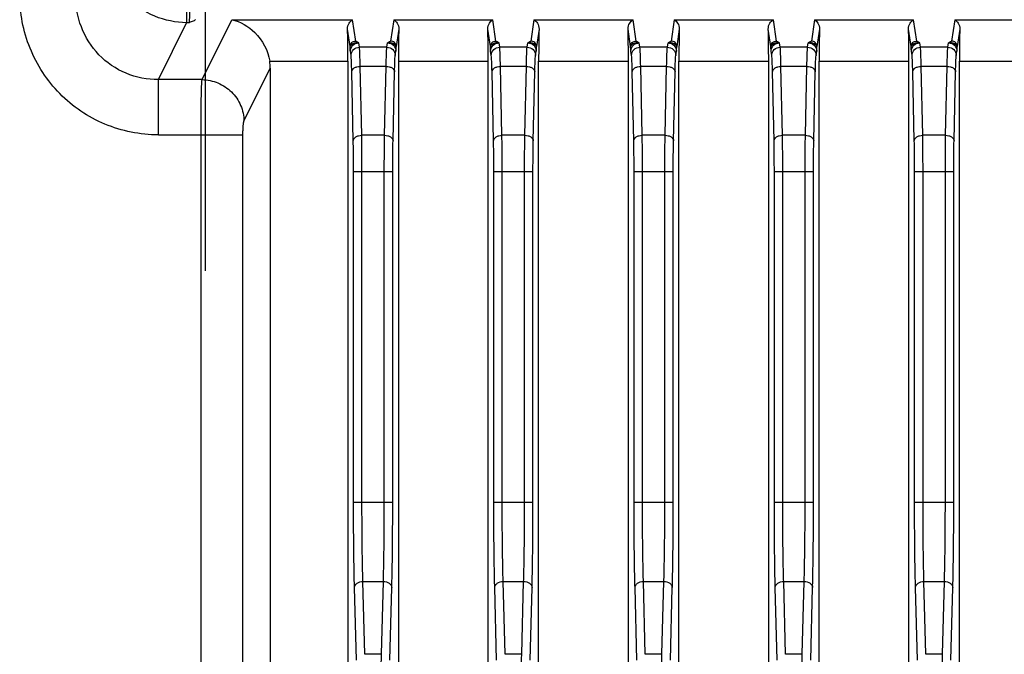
# Model space of a CAD drawing. Header units: millimetres. Extents: x 0 to 1189, y 0 to 841.
# Tile 29 of 37: x 942 to 977, y 549 to 571. Entities that reach past the tile are written whole.
import ezdxf

# ---------------------------------------------------------------- set-up
doc = ezdxf.new("R2010")
doc.units = ezdxf.units.MM
doc.header["$LTSCALE"] = 65.395
doc.layers.add('11_COMPONENTS', color=7, linetype='CONTINUOUS')

msp = doc.modelspace()

# ---------------------------------------------------------------- linework, layer by layer
at = {"layer": '11_COMPONENTS', "linetype": 'Continuous'}
for p, q in [((948.14, 562.478), (948.14, 574.773)), ((947.467, 572.319), (947.467, 571.334)), ((948.017, 569.303), (949.074, 571.434)), ((949.074, 571.434), (953.383, 571.434)), ((953.495, 570.68), (953.383, 571.434)), ((954.849, 571.434), (954.737, 570.68)), ((954.849, 571.434), (958.383, 571.434)), ((958.495, 570.68), (958.383, 571.434)), ((959.849, 571.434), (959.737, 570.68)), ((959.849, 571.434), (963.383, 571.434)), ((963.495, 570.68), (963.383, 571.434)), ((964.849, 571.434), (964.737, 570.68)), ((964.849, 571.434), (968.383, 571.434)), ((968.495, 570.68), (968.383, 571.434)), ((969.849, 571.434), (969.737, 570.68)), ((969.849, 571.434), (973.383, 571.434)), ((973.495, 570.68), (973.383, 571.434)), ((974.849, 571.434), (974.737, 570.68)), ((974.849, 571.434), (978.383, 571.434)), ((946.459, 569.303), (947.467, 571.334)), ((947.561, 571.334), (947.467, 571.334)), ((953.295, 570.483), (953.202, 571.108)), ((955.03, 571.108), (954.937, 570.483)), ((958.295, 570.483), (958.202, 571.108)), ((960.03, 571.108), (959.937, 570.483)), ((963.295, 570.483), (963.202, 571.108)), ((965.03, 571.108), (964.937, 570.483)), ((968.295, 570.483), (968.202, 571.108)), ((970.03, 571.108), (969.937, 570.483)), ((973.295, 570.483), (973.202, 571.108)), ((975.03, 571.108), (974.937, 570.483)), ((953.627, 570.46), (953.604, 570.614)), ((954.605, 570.46), (953.627, 570.46)), ((954.605, 570.46), (954.628, 570.614)), ((958.627, 570.46), (958.604, 570.614)), ((959.605, 570.46), (958.627, 570.46)), ((959.605, 570.46), (959.628, 570.614)), ((963.627, 570.46), (963.604, 570.614)), ((964.605, 570.46), (963.627, 570.46)), ((964.605, 570.46), (964.628, 570.614)), ((968.627, 570.46), (968.604, 570.614)), ((969.605, 570.46), (968.627, 570.46)), ((969.605, 570.46), (969.628, 570.614)), ((973.627, 570.46), (973.604, 570.614)), ((974.605, 570.46), (973.627, 570.46)), ((974.605, 570.46), (974.628, 570.614)), ((953.327, 570.165), (953.304, 570.318)), ((954.905, 570.165), (954.928, 570.318)), ((958.327, 570.165), (958.304, 570.318)), ((959.905, 570.165), (959.928, 570.318)), ((963.327, 570.165), (963.304, 570.318)), ((964.905, 570.165), (964.928, 570.318)), ((968.327, 570.165), (968.304, 570.318)), ((969.905, 570.165), (969.928, 570.318)), ((973.327, 570.165), (973.304, 570.318)), ((974.905, 570.165), (974.928, 570.318)), ((949.511, 567.825), (950.449, 569.715)), ((950.429, 569.957), (953.216, 569.957)), ((950.449, 569.715), (950.449, 521.644)), ((953.216, 569.957), (953.216, 521.644)), ((953.707, 567.316), (953.653, 569.776)), ((954.579, 569.776), (953.653, 569.776)), ((954.525, 567.316), (954.579, 569.776)), ((955.016, 569.957), (955.016, 521.644)), ((955.016, 569.957), (958.216, 569.957)), ((958.216, 521.644), (958.216, 569.957)), ((958.707, 567.316), (958.653, 569.776)), ((959.579, 569.776), (958.653, 569.776)), ((959.525, 567.316), (959.579, 569.776)), ((960.016, 521.644), (960.016, 569.957)), ((960.016, 569.957), (963.216, 569.957)), ((963.216, 521.644), (963.216, 569.957)), ((963.707, 567.316), (963.653, 569.776)), ((964.579, 569.776), (963.653, 569.776)), ((964.525, 567.316), (964.579, 569.776)), ((965.016, 521.644), (965.016, 569.957)), ((965.016, 569.957), (968.216, 569.957)), ((968.216, 521.644), (968.216, 569.957)), ((968.707, 567.316), (968.653, 569.776)), ((969.579, 569.776), (968.653, 569.776)), ((969.525, 567.316), (969.579, 569.776)), ((970.016, 521.644), (970.016, 569.957)), ((970.016, 569.957), (973.216, 569.957)), ((973.216, 521.644), (973.216, 569.957)), ((973.707, 567.316), (973.653, 569.776)), ((974.579, 569.776), (973.653, 569.776)), ((974.525, 567.316), (974.579, 569.776)), ((975.016, 521.644), (975.016, 569.957)), ((975.016, 569.957), (978.216, 569.957)), ((953.407, 567.123), (953.353, 569.583)), ((954.824, 567.123), (954.879, 569.583)), ((958.407, 567.123), (958.353, 569.583)), ((959.824, 567.123), (959.879, 569.583)), ((963.407, 567.123), (963.353, 569.583)), ((964.824, 567.123), (964.879, 569.583)), ((968.407, 567.123), (968.353, 569.583)), ((969.824, 567.123), (969.879, 569.583)), ((973.407, 567.123), (973.353, 569.583)), ((974.824, 567.123), (974.879, 569.583)), ((946.459, 567.333), (946.459, 569.303)), ((948.017, 569.303), (946.459, 569.303)), ((946.459, 567.333), (949.475, 567.333)), ((947.98, 507.28), (947.98, 567.333)), ((949.475, 509.271), (949.475, 567.333)), ((954.525, 567.316), (953.707, 567.316)), ((959.525, 567.316), (958.707, 567.316)), ((964.525, 567.316), (963.707, 567.316)), ((969.525, 567.316), (968.707, 567.316)), ((974.525, 567.316), (973.707, 567.316)), ((953.418, 554.23), (953.418, 566.031)), ((953.418, 566.031), (954.814, 566.031)), ((953.718, 554.23), (953.718, 566.031)), ((954.514, 554.23), (954.514, 566.031)), ((954.814, 554.23), (954.814, 566.031)), ((958.418, 554.23), (958.418, 566.031)), ((958.418, 566.031), (959.814, 566.031)), ((958.718, 554.23), (958.718, 566.031)), ((959.514, 554.23), (959.514, 566.031)), ((959.814, 554.23), (959.814, 566.031)), ((963.418, 554.23), (963.418, 566.031)), ((963.418, 566.031), (964.814, 566.031)), ((963.718, 554.23), (963.718, 566.031)), ((964.514, 554.23), (964.514, 566.031)), ((964.814, 554.23), (964.814, 566.031)), ((968.418, 554.23), (968.418, 566.031)), ((968.418, 566.031), (969.814, 566.031)), ((968.718, 554.23), (968.718, 566.031)), ((969.514, 554.23), (969.514, 566.031)), ((969.814, 554.23), (969.814, 566.031)), ((973.418, 554.23), (973.418, 566.031)), ((973.418, 566.031), (974.814, 566.031)), ((973.718, 554.23), (973.718, 566.031)), ((974.514, 554.23), (974.514, 566.031)), ((974.814, 554.23), (974.814, 566.031)), ((953.418, 554.23), (954.814, 554.23)), ((958.418, 554.23), (959.814, 554.23)), ((963.418, 554.23), (964.814, 554.23)), ((968.418, 554.23), (969.814, 554.23)), ((973.418, 554.23), (974.814, 554.23)), ((953.519, 548.593), (953.451, 551.189)), ((953.819, 548.805), (953.751, 551.402)), ((953.751, 551.402), (954.481, 551.402)), ((954.413, 548.805), (954.481, 551.402)), ((954.713, 548.593), (954.781, 551.189)), ((958.519, 548.593), (958.451, 551.189)), ((958.819, 548.805), (958.751, 551.402)), ((958.751, 551.402), (959.481, 551.402)), ((959.413, 548.805), (959.481, 551.402)), ((959.713, 548.593), (959.781, 551.189)), ((963.519, 548.593), (963.451, 551.189)), ((963.819, 548.805), (963.751, 551.402)), ((963.751, 551.402), (964.481, 551.402)), ((964.413, 548.805), (964.481, 551.402)), ((964.713, 548.593), (964.781, 551.189)), ((968.519, 548.593), (968.451, 551.189)), ((968.819, 548.805), (968.751, 551.402)), ((968.751, 551.402), (969.481, 551.402)), ((969.413, 548.805), (969.481, 551.402)), ((969.713, 548.593), (969.781, 551.189)), ((973.519, 548.593), (973.451, 551.189)), ((973.819, 548.805), (973.751, 551.402)), ((973.751, 551.402), (974.481, 551.402)), ((974.413, 548.805), (974.481, 551.402)), ((974.713, 548.593), (974.781, 551.189)), ((954.413, 548.805), (953.819, 548.805)), ((959.413, 548.805), (958.819, 548.805)), ((964.413, 548.805), (963.819, 548.805)), ((969.413, 548.805), (968.819, 548.805)), ((974.413, 548.805), (973.819, 548.805))]:
    msp.add_line(p, q, dxfattribs=at)
for centre, major_axis, ratio, start_param, end_param in [((953.177, 569.957), (0, 1.5), 0.026186, -1.570796, -0.695632), ((955.055, 569.957), (0, 1.5), 0.026186, 0.695632, 1.570796), ((958.177, 569.957), (0, 1.5), 0.026186, -1.570796, -0.695632), ((960.055, 569.957), (0, 1.5), 0.026186, 0.695632, 1.570796), ((963.177, 569.957), (0, 1.5), 0.026186, -1.570796, -0.695632), ((965.055, 569.957), (0, 1.5), 0.026186, 0.695632, 1.570796), ((968.177, 569.957), (0, 1.5), 0.026186, -1.570796, -0.695632), ((970.055, 569.957), (0, 1.5), 0.026186, 0.695632, 1.570796), ((973.177, 569.957), (0, 1.5), 0.026186, -1.570796, -0.695632), ((975.055, 569.957), (0, 1.5), 0.026186, 0.695632, 1.570796), ((948.943, 569.692), (0.679, 1.369), 0.981173, -1.102604, -0.943206)]:
    msp.add_ellipse(centre, major_axis=major_axis, ratio=ratio, start_param=start_param, end_param=end_param, dxfattribs=at)
for points, knots in [([(947.467, 571.334), (947.08, 571.336), (946.298, 571.494), (945.311, 572.16), (944.651, 573.151), (944.496, 573.932), (944.494, 574.319)], [0, 0, 0, 0, 0.250068, 0.500154, 0.750142, 1, 1, 1, 1]), ([(946.459, 567.333), (945.812, 567.333), (944.503, 567.593), (942.856, 568.712), (941.766, 570.378), (941.516, 571.686), (941.516, 572.333)], [0, 0, 0, 0, 0.249965, 0.499924, 0.749927, 1, 1, 1, 1]), ([(946.459, 569.303), (946.068, 569.299), (945.275, 569.451), (944.283, 570.137), (943.643, 571.154), (943.505, 571.944), (943.508, 572.333)], [0, 0, 0, 0, 0.250257, 0.500587, 0.750563, 1, 1, 1, 1]), ([(947.561, 571.334), (947.57, 571.373), (947.577, 571.488), (947.589, 571.702), (947.594, 571.991), (947.596, 572.205), (947.596, 572.319)], [0, 0, 0, 0, 0.121204, 0.347802, 0.652943, 1, 1, 1, 1]), ([(947.783, 571.448), (947.78, 571.435), (947.751, 571.412), (947.678, 571.375), (947.61, 571.351), (947.561, 571.334)], [0, 0, 0, 0, 0.154877, 0.392499, 1, 1, 1, 1]), ([(949.074, 571.434), (949.381, 571.376), (950.024, 571.006), (950.369, 570.338), (950.429, 569.957)], [0, 0, 0, 0, 0.446847, 1, 1, 1, 1]), ([(953.202, 571.108), (953.199, 571.181), (953.237, 571.314), (953.333, 571.409), (953.383, 571.434)], [0, 0, 0, 0, 0.56873, 1, 1, 1, 1]), ([(954.849, 571.434), (954.899, 571.409), (954.994, 571.314), (955.032, 571.181), (955.03, 571.108)], [0, 0, 0, 0, 0.431244, 1, 1, 1, 1]), ([(958.202, 571.108), (958.199, 571.181), (958.237, 571.314), (958.333, 571.409), (958.383, 571.434)], [0, 0, 0, 0, 0.56873, 1, 1, 1, 1]), ([(959.849, 571.434), (959.899, 571.409), (959.994, 571.314), (960.032, 571.181), (960.03, 571.108)], [0, 0, 0, 0, 0.431244, 1, 1, 1, 1]), ([(963.202, 571.108), (963.199, 571.181), (963.237, 571.314), (963.333, 571.409), (963.383, 571.434)], [0, 0, 0, 0, 0.56873, 1, 1, 1, 1]), ([(964.849, 571.434), (964.899, 571.409), (964.994, 571.314), (965.032, 571.181), (965.03, 571.108)], [0, 0, 0, 0, 0.431244, 1, 1, 1, 1]), ([(968.202, 571.108), (968.199, 571.181), (968.237, 571.314), (968.333, 571.409), (968.383, 571.434)], [0, 0, 0, 0, 0.56873, 1, 1, 1, 1]), ([(969.849, 571.434), (969.899, 571.409), (969.994, 571.314), (970.032, 571.181), (970.03, 571.108)], [0, 0, 0, 0, 0.431244, 1, 1, 1, 1]), ([(973.202, 571.108), (973.199, 571.181), (973.237, 571.314), (973.333, 571.409), (973.383, 571.434)], [0, 0, 0, 0, 0.56873, 1, 1, 1, 1]), ([(974.849, 571.434), (974.899, 571.409), (974.994, 571.314), (975.032, 571.181), (975.03, 571.108)], [0, 0, 0, 0, 0.431244, 1, 1, 1, 1]), ([(953.295, 570.483), (953.295, 570.534), (953.338, 570.638), (953.444, 570.68), (953.495, 570.68)], [0, 0, 0, 0, 0.497369, 1, 1, 1, 1]), ([(953.604, 570.614), (953.532, 570.621), (953.426, 570.605), (953.325, 570.543), (953.296, 570.502), (953.295, 570.483)], [0, 0, 0, 0, 0.614308, 0.843414, 1, 1, 1, 1]), ([(953.304, 570.318), (953.303, 570.326), (953.298, 570.381), (953.296, 570.436), (953.295, 570.483)], [0, 0, 0, 0, 0.144201, 1, 1, 1, 1]), ([(953.304, 570.318), (953.304, 570.394), (953.37, 570.551), (953.528, 570.613), (953.604, 570.614)], [0, 0, 0, 0, 0.497369, 1, 1, 1, 1]), ([(953.327, 570.165), (953.327, 570.24), (953.393, 570.397), (953.551, 570.46), (953.627, 570.46)], [0, 0, 0, 0, 0.497369, 1, 1, 1, 1]), ([(953.604, 570.614), (953.58, 570.624), (953.546, 570.638), (953.509, 570.66), (953.496, 570.673), (953.495, 570.68)], [0, 0, 0, 0, 0.599211, 0.837113, 1, 1, 1, 1]), ([(953.653, 569.776), (953.65, 569.925), (953.643, 570.153), (953.637, 570.381), (953.627, 570.46)], [0, 0, 0, 0, 0.652289, 1, 1, 1, 1]), ([(954.579, 569.776), (954.581, 569.925), (954.589, 570.153), (954.595, 570.381), (954.605, 570.46)], [0, 0, 0, 0, 0.652371, 1, 1, 1, 1]), ([(954.605, 570.46), (954.681, 570.46), (954.839, 570.397), (954.905, 570.24), (954.905, 570.165)], [0, 0, 0, 0, 0.502631, 1, 1, 1, 1]), ([(954.737, 570.68), (954.736, 570.673), (954.722, 570.66), (954.686, 570.638), (954.652, 570.624), (954.628, 570.614)], [0, 0, 0, 0, 0.16287, 0.400795, 1, 1, 1, 1]), ([(954.937, 570.483), (954.936, 570.502), (954.907, 570.543), (954.806, 570.605), (954.7, 570.621), (954.628, 570.614)], [0, 0, 0, 0, 0.1565, 0.385591, 1, 1, 1, 1]), ([(954.628, 570.614), (954.704, 570.613), (954.862, 570.551), (954.927, 570.394), (954.928, 570.318)], [0, 0, 0, 0, 0.502631, 1, 1, 1, 1]), ([(954.937, 570.483), (954.937, 570.534), (954.893, 570.638), (954.788, 570.68), (954.737, 570.68)], [0, 0, 0, 0, 0.497371, 1, 1, 1, 1]), ([(954.928, 570.318), (954.929, 570.326), (954.934, 570.381), (954.936, 570.436), (954.937, 570.483)], [0, 0, 0, 0, 0.144222, 1, 1, 1, 1]), ([(958.295, 570.483), (958.295, 570.534), (958.338, 570.638), (958.444, 570.68), (958.495, 570.68)], [0, 0, 0, 0, 0.497369, 1, 1, 1, 1]), ([(958.604, 570.614), (958.532, 570.621), (958.426, 570.605), (958.325, 570.543), (958.296, 570.502), (958.295, 570.483)], [0, 0, 0, 0, 0.614308, 0.843414, 1, 1, 1, 1]), ([(958.304, 570.318), (958.303, 570.326), (958.298, 570.381), (958.296, 570.436), (958.295, 570.483)], [0, 0, 0, 0, 0.144201, 1, 1, 1, 1]), ([(958.304, 570.318), (958.304, 570.394), (958.37, 570.551), (958.528, 570.613), (958.604, 570.614)], [0, 0, 0, 0, 0.497369, 1, 1, 1, 1]), ([(958.327, 570.165), (958.327, 570.24), (958.393, 570.397), (958.551, 570.46), (958.627, 570.46)], [0, 0, 0, 0, 0.497369, 1, 1, 1, 1]), ([(958.604, 570.614), (958.58, 570.624), (958.546, 570.638), (958.509, 570.66), (958.496, 570.673), (958.495, 570.68)], [0, 0, 0, 0, 0.599211, 0.837113, 1, 1, 1, 1]), ([(958.653, 569.776), (958.65, 569.925), (958.643, 570.153), (958.637, 570.381), (958.627, 570.46)], [0, 0, 0, 0, 0.652289, 1, 1, 1, 1]), ([(959.579, 569.776), (959.581, 569.925), (959.589, 570.153), (959.595, 570.381), (959.605, 570.46)], [0, 0, 0, 0, 0.652371, 1, 1, 1, 1]), ([(959.605, 570.46), (959.681, 570.46), (959.839, 570.397), (959.905, 570.24), (959.905, 570.165)], [0, 0, 0, 0, 0.502631, 1, 1, 1, 1]), ([(959.737, 570.68), (959.736, 570.673), (959.722, 570.66), (959.686, 570.638), (959.652, 570.624), (959.628, 570.614)], [0, 0, 0, 0, 0.16287, 0.400795, 1, 1, 1, 1]), ([(959.937, 570.483), (959.936, 570.502), (959.907, 570.543), (959.806, 570.605), (959.7, 570.621), (959.628, 570.614)], [0, 0, 0, 0, 0.1565, 0.385591, 1, 1, 1, 1]), ([(959.628, 570.614), (959.704, 570.613), (959.862, 570.551), (959.927, 570.394), (959.928, 570.318)], [0, 0, 0, 0, 0.502631, 1, 1, 1, 1]), ([(959.937, 570.483), (959.937, 570.534), (959.893, 570.638), (959.788, 570.68), (959.737, 570.68)], [0, 0, 0, 0, 0.497371, 1, 1, 1, 1]), ([(959.928, 570.318), (959.929, 570.326), (959.934, 570.381), (959.936, 570.436), (959.937, 570.483)], [0, 0, 0, 0, 0.144222, 1, 1, 1, 1]), ([(963.295, 570.483), (963.295, 570.534), (963.338, 570.638), (963.444, 570.68), (963.495, 570.68)], [0, 0, 0, 0, 0.497369, 1, 1, 1, 1]), ([(963.604, 570.614), (963.532, 570.621), (963.426, 570.605), (963.325, 570.543), (963.296, 570.502), (963.295, 570.483)], [0, 0, 0, 0, 0.614308, 0.843414, 1, 1, 1, 1]), ([(963.304, 570.318), (963.303, 570.326), (963.298, 570.381), (963.296, 570.436), (963.295, 570.483)], [0, 0, 0, 0, 0.144201, 1, 1, 1, 1]), ([(963.304, 570.318), (963.304, 570.394), (963.37, 570.551), (963.528, 570.613), (963.604, 570.614)], [0, 0, 0, 0, 0.497369, 1, 1, 1, 1]), ([(963.327, 570.165), (963.327, 570.24), (963.393, 570.397), (963.551, 570.46), (963.627, 570.46)], [0, 0, 0, 0, 0.497369, 1, 1, 1, 1]), ([(963.604, 570.614), (963.58, 570.624), (963.546, 570.638), (963.509, 570.66), (963.496, 570.673), (963.495, 570.68)], [0, 0, 0, 0, 0.599211, 0.837113, 1, 1, 1, 1]), ([(963.653, 569.776), (963.65, 569.925), (963.643, 570.153), (963.637, 570.381), (963.627, 570.46)], [0, 0, 0, 0, 0.652289, 1, 1, 1, 1]), ([(964.579, 569.776), (964.581, 569.925), (964.589, 570.153), (964.595, 570.381), (964.605, 570.46)], [0, 0, 0, 0, 0.652371, 1, 1, 1, 1]), ([(964.605, 570.46), (964.681, 570.46), (964.839, 570.397), (964.905, 570.24), (964.905, 570.165)], [0, 0, 0, 0, 0.502631, 1, 1, 1, 1]), ([(964.737, 570.68), (964.736, 570.673), (964.722, 570.66), (964.686, 570.638), (964.652, 570.624), (964.628, 570.614)], [0, 0, 0, 0, 0.16287, 0.400795, 1, 1, 1, 1]), ([(964.937, 570.483), (964.936, 570.502), (964.907, 570.543), (964.806, 570.605), (964.7, 570.621), (964.628, 570.614)], [0, 0, 0, 0, 0.1565, 0.385591, 1, 1, 1, 1]), ([(964.628, 570.614), (964.704, 570.613), (964.862, 570.551), (964.927, 570.394), (964.928, 570.318)], [0, 0, 0, 0, 0.502631, 1, 1, 1, 1]), ([(964.937, 570.483), (964.937, 570.534), (964.893, 570.638), (964.788, 570.68), (964.737, 570.68)], [0, 0, 0, 0, 0.497371, 1, 1, 1, 1]), ([(964.928, 570.318), (964.929, 570.326), (964.934, 570.381), (964.936, 570.436), (964.937, 570.483)], [0, 0, 0, 0, 0.144222, 1, 1, 1, 1]), ([(968.295, 570.483), (968.295, 570.534), (968.338, 570.638), (968.444, 570.68), (968.495, 570.68)], [0, 0, 0, 0, 0.497369, 1, 1, 1, 1]), ([(968.604, 570.614), (968.532, 570.621), (968.426, 570.605), (968.325, 570.543), (968.296, 570.502), (968.295, 570.483)], [0, 0, 0, 0, 0.614308, 0.843414, 1, 1, 1, 1]), ([(968.304, 570.318), (968.303, 570.326), (968.298, 570.381), (968.296, 570.436), (968.295, 570.483)], [0, 0, 0, 0, 0.144201, 1, 1, 1, 1]), ([(968.304, 570.318), (968.304, 570.394), (968.37, 570.551), (968.528, 570.613), (968.604, 570.614)], [0, 0, 0, 0, 0.497369, 1, 1, 1, 1]), ([(968.327, 570.165), (968.327, 570.24), (968.393, 570.397), (968.551, 570.46), (968.627, 570.46)], [0, 0, 0, 0, 0.497369, 1, 1, 1, 1]), ([(968.604, 570.614), (968.58, 570.624), (968.546, 570.638), (968.509, 570.66), (968.496, 570.673), (968.495, 570.68)], [0, 0, 0, 0, 0.599211, 0.837113, 1, 1, 1, 1]), ([(968.653, 569.776), (968.65, 569.925), (968.643, 570.153), (968.637, 570.381), (968.627, 570.46)], [0, 0, 0, 0, 0.652289, 1, 1, 1, 1]), ([(969.579, 569.776), (969.581, 569.925), (969.589, 570.153), (969.595, 570.381), (969.605, 570.46)], [0, 0, 0, 0, 0.652371, 1, 1, 1, 1]), ([(969.605, 570.46), (969.681, 570.46), (969.839, 570.397), (969.905, 570.24), (969.905, 570.165)], [0, 0, 0, 0, 0.502631, 1, 1, 1, 1]), ([(969.737, 570.68), (969.736, 570.673), (969.722, 570.66), (969.686, 570.638), (969.652, 570.624), (969.628, 570.614)], [0, 0, 0, 0, 0.16287, 0.400795, 1, 1, 1, 1]), ([(969.937, 570.483), (969.936, 570.502), (969.907, 570.543), (969.806, 570.605), (969.7, 570.621), (969.628, 570.614)], [0, 0, 0, 0, 0.1565, 0.385591, 1, 1, 1, 1]), ([(969.628, 570.614), (969.704, 570.613), (969.862, 570.551), (969.927, 570.394), (969.928, 570.318)], [0, 0, 0, 0, 0.502631, 1, 1, 1, 1]), ([(969.937, 570.483), (969.937, 570.534), (969.893, 570.638), (969.788, 570.68), (969.737, 570.68)], [0, 0, 0, 0, 0.497371, 1, 1, 1, 1]), ([(969.928, 570.318), (969.929, 570.326), (969.934, 570.381), (969.936, 570.436), (969.937, 570.483)], [0, 0, 0, 0, 0.144222, 1, 1, 1, 1]), ([(973.295, 570.483), (973.295, 570.534), (973.338, 570.638), (973.444, 570.68), (973.495, 570.68)], [0, 0, 0, 0, 0.497369, 1, 1, 1, 1]), ([(973.604, 570.614), (973.532, 570.621), (973.426, 570.605), (973.325, 570.543), (973.296, 570.502), (973.295, 570.483)], [0, 0, 0, 0, 0.614308, 0.843414, 1, 1, 1, 1]), ([(973.304, 570.318), (973.303, 570.326), (973.298, 570.381), (973.296, 570.436), (973.295, 570.483)], [0, 0, 0, 0, 0.144201, 1, 1, 1, 1]), ([(973.304, 570.318), (973.304, 570.394), (973.37, 570.551), (973.528, 570.613), (973.604, 570.614)], [0, 0, 0, 0, 0.497369, 1, 1, 1, 1]), ([(973.327, 570.165), (973.327, 570.24), (973.393, 570.397), (973.551, 570.46), (973.627, 570.46)], [0, 0, 0, 0, 0.497369, 1, 1, 1, 1]), ([(973.604, 570.614), (973.58, 570.624), (973.546, 570.638), (973.509, 570.66), (973.496, 570.673), (973.495, 570.68)], [0, 0, 0, 0, 0.599211, 0.837113, 1, 1, 1, 1]), ([(973.653, 569.776), (973.65, 569.925), (973.643, 570.153), (973.637, 570.381), (973.627, 570.46)], [0, 0, 0, 0, 0.652289, 1, 1, 1, 1]), ([(974.579, 569.776), (974.581, 569.925), (974.589, 570.153), (974.595, 570.381), (974.605, 570.46)], [0, 0, 0, 0, 0.652371, 1, 1, 1, 1]), ([(974.605, 570.46), (974.681, 570.46), (974.839, 570.397), (974.905, 570.24), (974.905, 570.165)], [0, 0, 0, 0, 0.502631, 1, 1, 1, 1]), ([(974.737, 570.68), (974.736, 570.673), (974.722, 570.66), (974.686, 570.638), (974.652, 570.624), (974.628, 570.614)], [0, 0, 0, 0, 0.16287, 0.400795, 1, 1, 1, 1]), ([(974.937, 570.483), (974.936, 570.502), (974.907, 570.543), (974.806, 570.605), (974.7, 570.621), (974.628, 570.614)], [0, 0, 0, 0, 0.1565, 0.385591, 1, 1, 1, 1]), ([(974.628, 570.614), (974.704, 570.613), (974.862, 570.551), (974.927, 570.394), (974.928, 570.318)], [0, 0, 0, 0, 0.502631, 1, 1, 1, 1]), ([(974.937, 570.483), (974.937, 570.534), (974.893, 570.638), (974.788, 570.68), (974.737, 570.68)], [0, 0, 0, 0, 0.497371, 1, 1, 1, 1]), ([(974.928, 570.318), (974.929, 570.326), (974.934, 570.381), (974.936, 570.436), (974.937, 570.483)], [0, 0, 0, 0, 0.144222, 1, 1, 1, 1]), ([(953.353, 569.583), (953.35, 569.71), (953.343, 569.903), (953.337, 570.098), (953.327, 570.165)], [0, 0, 0, 0, 0.652165, 1, 1, 1, 1]), ([(954.879, 569.583), (954.881, 569.71), (954.888, 569.903), (954.895, 570.098), (954.905, 570.165)], [0, 0, 0, 0, 0.652246, 1, 1, 1, 1]), ([(958.353, 569.583), (958.35, 569.71), (958.343, 569.903), (958.337, 570.098), (958.327, 570.165)], [0, 0, 0, 0, 0.652165, 1, 1, 1, 1]), ([(959.879, 569.583), (959.881, 569.71), (959.888, 569.903), (959.895, 570.098), (959.905, 570.165)], [0, 0, 0, 0, 0.652246, 1, 1, 1, 1]), ([(963.353, 569.583), (963.35, 569.71), (963.343, 569.903), (963.337, 570.098), (963.327, 570.165)], [0, 0, 0, 0, 0.652165, 1, 1, 1, 1]), ([(964.879, 569.583), (964.881, 569.71), (964.888, 569.903), (964.895, 570.098), (964.905, 570.165)], [0, 0, 0, 0, 0.652246, 1, 1, 1, 1]), ([(968.353, 569.583), (968.35, 569.71), (968.343, 569.903), (968.337, 570.098), (968.327, 570.165)], [0, 0, 0, 0, 0.652165, 1, 1, 1, 1]), ([(969.879, 569.583), (969.881, 569.71), (969.888, 569.903), (969.895, 570.098), (969.905, 570.165)], [0, 0, 0, 0, 0.652246, 1, 1, 1, 1]), ([(973.353, 569.583), (973.35, 569.71), (973.343, 569.903), (973.337, 570.098), (973.327, 570.165)], [0, 0, 0, 0, 0.652165, 1, 1, 1, 1]), ([(974.879, 569.583), (974.881, 569.71), (974.888, 569.903), (974.895, 570.098), (974.905, 570.165)], [0, 0, 0, 0, 0.652246, 1, 1, 1, 1]), ([(953.353, 569.583), (953.354, 569.609), (953.375, 569.664), (953.445, 569.726), (953.541, 569.766), (953.615, 569.776), (953.653, 569.776)], [0, 0, 0, 0, 0.198825, 0.431898, 0.704108, 1, 1, 1, 1]), ([(954.579, 569.776), (954.617, 569.776), (954.69, 569.766), (954.787, 569.726), (954.857, 569.664), (954.878, 569.609), (954.879, 569.583)], [0, 0, 0, 0, 0.295892, 0.568102, 0.801175, 1, 1, 1, 1]), ([(958.353, 569.583), (958.354, 569.609), (958.375, 569.664), (958.445, 569.726), (958.541, 569.766), (958.615, 569.776), (958.653, 569.776)], [0, 0, 0, 0, 0.198825, 0.431898, 0.704108, 1, 1, 1, 1]), ([(959.579, 569.776), (959.617, 569.776), (959.69, 569.766), (959.787, 569.726), (959.857, 569.664), (959.878, 569.609), (959.879, 569.583)], [0, 0, 0, 0, 0.295892, 0.568102, 0.801175, 1, 1, 1, 1]), ([(963.353, 569.583), (963.354, 569.609), (963.375, 569.664), (963.445, 569.726), (963.541, 569.766), (963.615, 569.776), (963.653, 569.776)], [0, 0, 0, 0, 0.198825, 0.431898, 0.704108, 1, 1, 1, 1]), ([(964.579, 569.776), (964.617, 569.776), (964.69, 569.766), (964.787, 569.726), (964.857, 569.664), (964.878, 569.609), (964.879, 569.583)], [0, 0, 0, 0, 0.295892, 0.568102, 0.801175, 1, 1, 1, 1]), ([(968.353, 569.583), (968.354, 569.609), (968.375, 569.664), (968.445, 569.726), (968.541, 569.766), (968.615, 569.776), (968.653, 569.776)], [0, 0, 0, 0, 0.198825, 0.431898, 0.704108, 1, 1, 1, 1]), ([(969.579, 569.776), (969.617, 569.776), (969.69, 569.766), (969.787, 569.726), (969.857, 569.664), (969.878, 569.609), (969.879, 569.583)], [0, 0, 0, 0, 0.295892, 0.568102, 0.801175, 1, 1, 1, 1]), ([(973.353, 569.583), (973.354, 569.609), (973.375, 569.664), (973.445, 569.726), (973.541, 569.766), (973.615, 569.776), (973.653, 569.776)], [0, 0, 0, 0, 0.198825, 0.431898, 0.704108, 1, 1, 1, 1]), ([(974.579, 569.776), (974.617, 569.776), (974.69, 569.766), (974.787, 569.726), (974.857, 569.664), (974.878, 569.609), (974.879, 569.583)], [0, 0, 0, 0, 0.295892, 0.568102, 0.801175, 1, 1, 1, 1]), ([(947.98, 567.333), (947.98, 567.561), (947.982, 567.99), (947.988, 568.567), (948, 568.995), (948.007, 569.224), (948.017, 569.303)], [0, 0, 0, 0, 0.34719, 0.65249, 0.879164, 1, 1, 1, 1]), ([(948.017, 569.303), (948.21, 569.3), (948.598, 569.218), (949.091, 568.889), (949.425, 568.403), (949.508, 568.016), (949.511, 567.825)], [0, 0, 0, 0, 0.250817, 0.501849, 0.751804, 1, 1, 1, 1]), ([(949.475, 567.333), (949.475, 567.39), (949.476, 567.497), (949.483, 567.642), (949.494, 567.749), (949.502, 567.807), (949.511, 567.825)], [0, 0, 0, 0, 0.346056, 0.65036, 0.876815, 1, 1, 1, 1]), ([(953.407, 567.123), (953.408, 567.149), (953.429, 567.204), (953.499, 567.266), (953.596, 567.306), (953.669, 567.316), (953.707, 567.316)], [0, 0, 0, 0, 0.198825, 0.431898, 0.704108, 1, 1, 1, 1]), ([(953.718, 566.031), (953.718, 566.146), (953.717, 566.575), (953.713, 567.003), (953.707, 567.316)], [0, 0, 0, 0, 0.27011, 1, 1, 1, 1]), ([(954.514, 566.031), (954.514, 566.146), (954.515, 566.575), (954.519, 567.003), (954.525, 567.316)], [0, 0, 0, 0, 0.270144, 1, 1, 1, 1]), ([(954.525, 567.316), (954.563, 567.316), (954.636, 567.306), (954.733, 567.266), (954.803, 567.204), (954.824, 567.149), (954.824, 567.123)], [0, 0, 0, 0, 0.295892, 0.568102, 0.801175, 1, 1, 1, 1]), ([(958.407, 567.123), (958.408, 567.149), (958.429, 567.204), (958.499, 567.266), (958.596, 567.306), (958.669, 567.316), (958.707, 567.316)], [0, 0, 0, 0, 0.198825, 0.431898, 0.704108, 1, 1, 1, 1]), ([(958.718, 566.031), (958.718, 566.146), (958.717, 566.575), (958.713, 567.003), (958.707, 567.316)], [0, 0, 0, 0, 0.27011, 1, 1, 1, 1]), ([(959.514, 566.031), (959.514, 566.146), (959.515, 566.575), (959.519, 567.003), (959.525, 567.316)], [0, 0, 0, 0, 0.270144, 1, 1, 1, 1]), ([(959.525, 567.316), (959.563, 567.316), (959.636, 567.306), (959.733, 567.266), (959.803, 567.204), (959.824, 567.149), (959.824, 567.123)], [0, 0, 0, 0, 0.295892, 0.568102, 0.801175, 1, 1, 1, 1]), ([(963.407, 567.123), (963.408, 567.149), (963.429, 567.204), (963.499, 567.266), (963.596, 567.306), (963.669, 567.316), (963.707, 567.316)], [0, 0, 0, 0, 0.198825, 0.431898, 0.704108, 1, 1, 1, 1]), ([(963.718, 566.031), (963.718, 566.146), (963.717, 566.575), (963.713, 567.003), (963.707, 567.316)], [0, 0, 0, 0, 0.27011, 1, 1, 1, 1]), ([(964.514, 566.031), (964.514, 566.146), (964.515, 566.575), (964.519, 567.003), (964.525, 567.316)], [0, 0, 0, 0, 0.270144, 1, 1, 1, 1]), ([(964.525, 567.316), (964.563, 567.316), (964.636, 567.306), (964.733, 567.266), (964.803, 567.204), (964.824, 567.149), (964.824, 567.123)], [0, 0, 0, 0, 0.295892, 0.568102, 0.801175, 1, 1, 1, 1]), ([(968.407, 567.123), (968.408, 567.149), (968.429, 567.204), (968.499, 567.266), (968.596, 567.306), (968.669, 567.316), (968.707, 567.316)], [0, 0, 0, 0, 0.198825, 0.431898, 0.704108, 1, 1, 1, 1]), ([(968.718, 566.031), (968.718, 566.146), (968.717, 566.575), (968.713, 567.003), (968.707, 567.316)], [0, 0, 0, 0, 0.27011, 1, 1, 1, 1]), ([(969.514, 566.031), (969.514, 566.146), (969.515, 566.575), (969.519, 567.003), (969.525, 567.316)], [0, 0, 0, 0, 0.270144, 1, 1, 1, 1]), ([(969.525, 567.316), (969.563, 567.316), (969.636, 567.306), (969.733, 567.266), (969.803, 567.204), (969.824, 567.149), (969.824, 567.123)], [0, 0, 0, 0, 0.295892, 0.568102, 0.801175, 1, 1, 1, 1]), ([(973.407, 567.123), (973.408, 567.149), (973.429, 567.204), (973.499, 567.266), (973.596, 567.306), (973.669, 567.316), (973.707, 567.316)], [0, 0, 0, 0, 0.198825, 0.431898, 0.704108, 1, 1, 1, 1]), ([(973.718, 566.031), (973.718, 566.146), (973.717, 566.575), (973.713, 567.003), (973.707, 567.316)], [0, 0, 0, 0, 0.27011, 1, 1, 1, 1]), ([(974.514, 566.031), (974.514, 566.146), (974.515, 566.575), (974.519, 567.003), (974.525, 567.316)], [0, 0, 0, 0, 0.270144, 1, 1, 1, 1]), ([(974.525, 567.316), (974.563, 567.316), (974.636, 567.306), (974.733, 567.266), (974.803, 567.204), (974.824, 567.149), (974.824, 567.123)], [0, 0, 0, 0, 0.295892, 0.568102, 0.801175, 1, 1, 1, 1]), ([(953.418, 566.031), (953.418, 566.129), (953.417, 566.493), (953.413, 566.857), (953.407, 567.123)], [0, 0, 0, 0, 0.270109, 1, 1, 1, 1]), ([(954.814, 566.031), (954.814, 566.129), (954.815, 566.493), (954.819, 566.857), (954.824, 567.123)], [0, 0, 0, 0, 0.270144, 1, 1, 1, 1]), ([(958.418, 566.031), (958.418, 566.129), (958.417, 566.493), (958.413, 566.857), (958.407, 567.123)], [0, 0, 0, 0, 0.270109, 1, 1, 1, 1]), ([(959.814, 566.031), (959.814, 566.129), (959.815, 566.493), (959.819, 566.857), (959.824, 567.123)], [0, 0, 0, 0, 0.270144, 1, 1, 1, 1]), ([(963.418, 566.031), (963.418, 566.129), (963.417, 566.493), (963.413, 566.857), (963.407, 567.123)], [0, 0, 0, 0, 0.270109, 1, 1, 1, 1]), ([(964.814, 566.031), (964.814, 566.129), (964.815, 566.493), (964.819, 566.857), (964.824, 567.123)], [0, 0, 0, 0, 0.270144, 1, 1, 1, 1]), ([(968.418, 566.031), (968.418, 566.129), (968.417, 566.493), (968.413, 566.857), (968.407, 567.123)], [0, 0, 0, 0, 0.270109, 1, 1, 1, 1]), ([(969.814, 566.031), (969.814, 566.129), (969.815, 566.493), (969.819, 566.857), (969.824, 567.123)], [0, 0, 0, 0, 0.270144, 1, 1, 1, 1]), ([(973.418, 566.031), (973.418, 566.129), (973.417, 566.493), (973.413, 566.857), (973.407, 567.123)], [0, 0, 0, 0, 0.270109, 1, 1, 1, 1]), ([(974.814, 566.031), (974.814, 566.129), (974.815, 566.493), (974.819, 566.857), (974.824, 567.123)], [0, 0, 0, 0, 0.270144, 1, 1, 1, 1]), ([(953.451, 551.189), (953.445, 551.407), (953.424, 552.42), (953.418, 553.434), (953.418, 554.23)], [0, 0, 0, 0, 0.2143, 1, 1, 1, 1]), ([(953.751, 551.402), (953.745, 551.603), (953.724, 552.546), (953.718, 553.489), (953.718, 554.23)], [0, 0, 0, 0, 0.214302, 1, 1, 1, 1]), ([(954.481, 551.402), (954.487, 551.603), (954.508, 552.546), (954.514, 553.489), (954.514, 554.23)], [0, 0, 0, 0, 0.214303, 1, 1, 1, 1]), ([(954.781, 551.189), (954.787, 551.407), (954.808, 552.42), (954.814, 553.434), (954.814, 554.23)], [0, 0, 0, 0, 0.2143, 1, 1, 1, 1]), ([(958.451, 551.189), (958.445, 551.407), (958.424, 552.42), (958.418, 553.434), (958.418, 554.23)], [0, 0, 0, 0, 0.2143, 1, 1, 1, 1]), ([(958.751, 551.402), (958.745, 551.603), (958.724, 552.546), (958.718, 553.489), (958.718, 554.23)], [0, 0, 0, 0, 0.214302, 1, 1, 1, 1]), ([(959.481, 551.402), (959.487, 551.603), (959.508, 552.546), (959.514, 553.489), (959.514, 554.23)], [0, 0, 0, 0, 0.214303, 1, 1, 1, 1]), ([(959.781, 551.189), (959.787, 551.407), (959.808, 552.42), (959.814, 553.434), (959.814, 554.23)], [0, 0, 0, 0, 0.2143, 1, 1, 1, 1]), ([(963.451, 551.189), (963.445, 551.407), (963.424, 552.42), (963.418, 553.434), (963.418, 554.23)], [0, 0, 0, 0, 0.2143, 1, 1, 1, 1]), ([(963.751, 551.402), (963.745, 551.603), (963.724, 552.546), (963.718, 553.489), (963.718, 554.23)], [0, 0, 0, 0, 0.214303, 1, 1, 1, 1]), ([(964.481, 551.402), (964.487, 551.603), (964.508, 552.546), (964.514, 553.489), (964.514, 554.23)], [0, 0, 0, 0, 0.214303, 1, 1, 1, 1]), ([(964.781, 551.189), (964.787, 551.407), (964.808, 552.42), (964.814, 553.434), (964.814, 554.23)], [0, 0, 0, 0, 0.2143, 1, 1, 1, 1]), ([(968.451, 551.189), (968.445, 551.407), (968.424, 552.42), (968.418, 553.434), (968.418, 554.23)], [0, 0, 0, 0, 0.2143, 1, 1, 1, 1]), ([(968.751, 551.402), (968.745, 551.603), (968.724, 552.546), (968.718, 553.489), (968.718, 554.23)], [0, 0, 0, 0, 0.214303, 1, 1, 1, 1]), ([(969.481, 551.402), (969.487, 551.603), (969.508, 552.546), (969.514, 553.489), (969.514, 554.23)], [0, 0, 0, 0, 0.214303, 1, 1, 1, 1]), ([(969.781, 551.189), (969.787, 551.407), (969.808, 552.42), (969.814, 553.434), (969.814, 554.23)], [0, 0, 0, 0, 0.2143, 1, 1, 1, 1]), ([(973.451, 551.189), (973.445, 551.407), (973.424, 552.42), (973.418, 553.434), (973.418, 554.23)], [0, 0, 0, 0, 0.2143, 1, 1, 1, 1]), ([(973.751, 551.402), (973.745, 551.603), (973.724, 552.546), (973.718, 553.489), (973.718, 554.23)], [0, 0, 0, 0, 0.214302, 1, 1, 1, 1]), ([(974.481, 551.402), (974.487, 551.603), (974.508, 552.546), (974.514, 553.489), (974.514, 554.23)], [0, 0, 0, 0, 0.214303, 1, 1, 1, 1]), ([(974.781, 551.189), (974.787, 551.407), (974.808, 552.42), (974.814, 553.434), (974.814, 554.23)], [0, 0, 0, 0, 0.2143, 1, 1, 1, 1]), ([(953.451, 551.189), (953.451, 551.217), (953.471, 551.277), (953.568, 551.372), (953.677, 551.401), (953.751, 551.402)], [0, 0, 0, 0, 0.210835, 0.448465, 1, 1, 1, 1]), ([(954.481, 551.402), (954.554, 551.401), (954.664, 551.372), (954.761, 551.277), (954.78, 551.217), (954.781, 551.189)], [0, 0, 0, 0, 0.551535, 0.789165, 1, 1, 1, 1]), ([(958.451, 551.189), (958.451, 551.217), (958.471, 551.277), (958.568, 551.372), (958.677, 551.401), (958.751, 551.402)], [0, 0, 0, 0, 0.210835, 0.448465, 1, 1, 1, 1]), ([(959.481, 551.402), (959.554, 551.401), (959.664, 551.372), (959.761, 551.277), (959.78, 551.217), (959.781, 551.189)], [0, 0, 0, 0, 0.551535, 0.789165, 1, 1, 1, 1]), ([(963.451, 551.189), (963.451, 551.217), (963.471, 551.277), (963.568, 551.372), (963.677, 551.401), (963.751, 551.402)], [0, 0, 0, 0, 0.210835, 0.448465, 1, 1, 1, 1]), ([(964.481, 551.402), (964.554, 551.401), (964.664, 551.372), (964.761, 551.277), (964.78, 551.217), (964.781, 551.189)], [0, 0, 0, 0, 0.551535, 0.789165, 1, 1, 1, 1]), ([(968.451, 551.189), (968.451, 551.217), (968.471, 551.277), (968.568, 551.372), (968.677, 551.401), (968.751, 551.402)], [0, 0, 0, 0, 0.210835, 0.448465, 1, 1, 1, 1]), ([(969.481, 551.402), (969.554, 551.401), (969.664, 551.372), (969.761, 551.277), (969.78, 551.217), (969.781, 551.189)], [0, 0, 0, 0, 0.551535, 0.789165, 1, 1, 1, 1]), ([(973.451, 551.189), (973.451, 551.217), (973.471, 551.277), (973.568, 551.372), (973.677, 551.401), (973.751, 551.402)], [0, 0, 0, 0, 0.210835, 0.448465, 1, 1, 1, 1]), ([(974.481, 551.402), (974.554, 551.401), (974.664, 551.372), (974.761, 551.277), (974.78, 551.217), (974.781, 551.189)], [0, 0, 0, 0, 0.551535, 0.789165, 1, 1, 1, 1]), ([(954.396, 547.038), (954.396, 547.2), (954.398, 547.789), (954.403, 548.379), (954.413, 548.805)], [0, 0, 0, 0, 0.275854, 1, 1, 1, 1]), ([(959.396, 547.038), (959.396, 547.2), (959.398, 547.789), (959.403, 548.379), (959.413, 548.805)], [0, 0, 0, 0, 0.275854, 1, 1, 1, 1]), ([(964.396, 547.038), (964.396, 547.2), (964.398, 547.789), (964.403, 548.379), (964.413, 548.805)], [0, 0, 0, 0, 0.275854, 1, 1, 1, 1]), ([(969.396, 547.038), (969.396, 547.2), (969.398, 547.789), (969.403, 548.379), (969.413, 548.805)], [0, 0, 0, 0, 0.275854, 1, 1, 1, 1]), ([(974.396, 547.038), (974.396, 547.2), (974.398, 547.789), (974.403, 548.379), (974.413, 548.805)], [0, 0, 0, 0, 0.275854, 1, 1, 1, 1])]:
    msp.add_open_spline(points, degree=3, knots=knots, dxfattribs=at)

doc.saveas('drawing.dxf')
